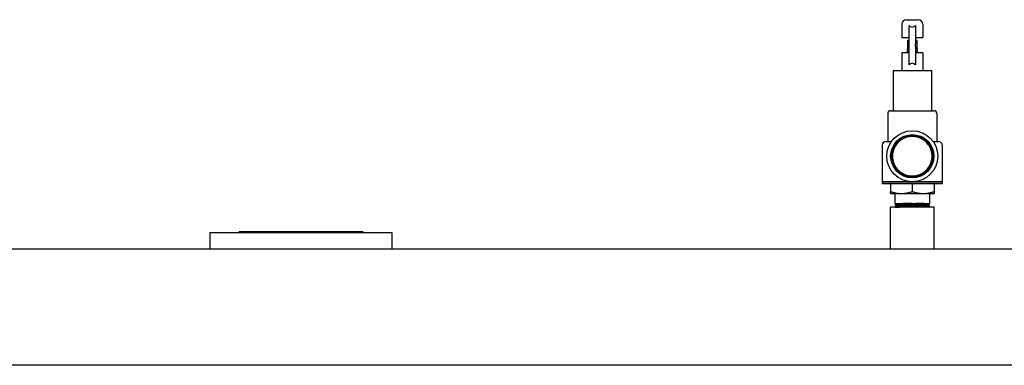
# Model space of a CAD drawing. Header units: inches. Extents: x 12 to 564, y 10 to 374.
# Tile 132 of 158: x 280 to 348, y 190 to 213. Entities that reach past the tile are written whole.
import ezdxf

# ---------------------------------------------------------------- set-up
doc = ezdxf.new("R2010")
doc.units = ezdxf.units.IN
doc.header["$LTSCALE"] = 16
doc.header["$MEASUREMENT"] = 0
doc.layers.add('Visible (ANSI)', color=7, linetype='Continuous', lineweight=30)

msp = doc.modelspace()

# ---------------------------------------------------------------- linework, layer by layer
at = {"layer": 'Visible (ANSI)'}
for p, q in [((341.215, 213.322), (342.027, 213.322)), ((340.902, 213.009), (340.902, 212.103)), ((341.388, 212.924), (341.388, 211.657)), ((341.853, 212.924), (341.853, 211.657)), ((342.34, 213.009), (342.34, 212.103)), ((340.902, 212.103), (341.388, 212.103)), ((341.288, 211.903), (341.288, 211.822)), ((341.288, 211.903), (341.388, 211.903)), ((341.288, 211.822), (341.288, 211.322)), ((341.288, 211.822), (341.388, 211.822)), ((341.853, 212.103), (342.34, 212.103)), ((341.953, 211.903), (341.853, 211.903)), ((341.953, 211.822), (341.853, 211.822)), ((341.953, 211.822), (341.953, 211.903)), ((341.953, 211.322), (341.953, 211.822)), ((341.388, 211.04), (340.902, 211.04)), ((340.902, 211.04), (340.902, 209.822)), ((341.288, 211.134), (341.288, 211.322)), ((341.288, 211.322), (341.388, 211.322)), ((341.288, 211.134), (341.388, 211.134)), ((341.288, 211.04), (341.288, 211.134)), ((341.388, 211.486), (341.388, 211.657)), ((341.388, 211.657), (341.388, 211.486)), ((341.388, 211.486), (341.388, 210.219)), ((341.853, 211.486), (341.853, 211.657)), ((341.853, 211.486), (341.853, 211.657)), ((341.853, 211.486), (341.853, 210.219)), ((341.953, 211.322), (341.853, 211.322)), ((341.953, 211.134), (341.853, 211.134)), ((342.34, 211.04), (341.853, 211.04)), ((341.953, 211.322), (341.953, 211.134)), ((341.953, 211.134), (341.953, 211.04)), ((342.34, 211.04), (342.34, 209.822)), ((340.308, 209.822), (342.933, 209.822)), ((340.308, 209.822), (340.308, 207.103)), ((342.933, 209.822), (342.933, 207.103)), ((340.121, 207.072), (343.121, 207.072)), ((339.933, 206.884), (339.933, 204.978)), ((343.308, 206.884), (343.308, 204.978)), ((339.808, 204.947), (340.185, 204.947)), ((341.621, 205.307), (341.621, 205.303)), ((342.458, 205.158), (342.458, 205.158)), ((343.057, 204.947), (343.433, 204.947)), ((339.558, 204.697), (339.558, 202.202)), ((343.683, 204.697), (343.683, 202.202)), ((339.558, 202.202), (341.489, 202.202)), ((339.558, 202.197), (343.683, 202.197)), ((339.558, 202.197), (339.558, 202.072)), ((339.558, 202.072), (343.683, 202.072)), ((339.568, 202.202), (339.568, 202.197)), ((340.121, 202.072), (340.121, 201.518)), ((341.621, 202.072), (341.621, 201.518)), ((341.753, 202.202), (343.683, 202.202)), ((343.121, 202.072), (343.121, 201.518)), ((343.673, 202.202), (343.673, 202.197)), ((343.683, 202.197), (343.683, 202.072)), ((340.121, 201.384), (340.121, 201.518)), ((340.121, 201.384), (340.871, 201.384)), ((340.433, 201.353), (340.433, 200.697)), ((340.871, 201.384), (342.371, 201.384)), ((342.371, 201.384), (343.121, 201.384)), ((342.808, 201.353), (342.808, 200.697)), ((343.121, 201.518), (343.121, 201.384)), ((343.121, 200.447), (340.121, 200.447)), ((340.121, 197.588), (340.121, 200.447)), ((340.433, 200.697), (342.808, 200.697)), ((340.436, 200.622), (340.435, 200.632)), ((340.436, 200.632), (340.492, 200.664)), ((340.495, 200.588), (340.436, 200.622)), ((340.438, 200.545), (340.495, 200.577)), ((340.438, 200.535), (340.438, 200.545)), ((340.497, 200.501), (340.439, 200.535)), ((340.441, 200.458), (340.498, 200.491)), ((340.441, 200.448), (340.441, 200.458)), ((340.443, 200.447), (340.441, 200.448)), ((340.492, 200.675), (340.454, 200.697)), ((340.492, 200.675), (340.492, 200.664)), ((340.495, 200.588), (340.495, 200.577)), ((340.497, 200.501), (340.497, 200.49)), ((342.802, 200.491), (342.743, 200.457)), ((342.743, 200.457), (342.743, 200.447)), ((342.743, 200.447), (342.743, 200.447)), ((342.804, 200.578), (342.746, 200.544)), ((342.746, 200.544), (342.746, 200.534)), ((342.746, 200.534), (342.802, 200.501)), ((342.807, 200.665), (342.748, 200.631)), ((342.748, 200.631), (342.748, 200.621)), ((342.748, 200.621), (342.805, 200.588)), ((342.77, 200.697), (342.807, 200.675)), ((342.802, 200.492), (342.802, 200.501)), ((342.805, 200.579), (342.805, 200.588)), ((342.807, 200.666), (342.808, 200.675)), ((343.121, 197.588), (343.121, 200.447)), ((293.371, 198.714), (305.871, 198.714)), ((293.371, 198.714), (293.371, 197.588)), ((295.371, 198.774), (303.871, 198.774)), ((295.371, 198.774), (295.371, 198.714)), ((303.871, 198.774), (303.871, 198.714)), ((305.871, 198.714), (305.871, 197.588)), ((211.819, 197.588), (387.423, 197.588)), ((387.423, 189.588), (211.819, 189.588))]:
    msp.add_line(p, q, dxfattribs=at)
for radius in [1.75, 1.486]:
    msp.add_circle((341.621, 203.947), radius, dxfattribs=at)
for centre, radius, start, end in [((341.215, 213.009), 0.312, 90, 180), ((342.027, 213.009), 0.312, 0, 90), ((340.121, 206.884), 0.188, 90, 180), ((340.277, 207.103), 0.0312, 270, 0), ((342.965, 207.103), 0.0312, 180, 270), ((343.121, 206.884), 0.188, 0, 90), ((339.808, 204.697), 0.25, 90, 180), ((339.902, 204.978), 0.0313, 270, 0), ((341.621, 203.947), 1.476, 9.71722, 60.22746), ((343.34, 204.978), 0.0313, 180, 270), ((343.433, 204.697), 0.25, 0, 90), ((340.402, 201.353), 0.0313, 0, 90), ((342.84, 201.353), 0.0313, 90, 180)]:
    msp.add_arc(centre, radius, start, end, dxfattribs=at)
for centre, major_axis, ratio, start_param, end_param in [((341.621, 214.793), (0, -1.975), 0.36397, 5.953782, 6.612588), ((341.621, 208.351), (0, -1.975), 0.36397, 2.81219, 3.470996), ((341.65, 200.48), (1.021, 0.012), 0.00049, 4.683648, 4.79707)]:
    msp.add_ellipse(centre, major_axis=major_axis, ratio=ratio, start_param=start_param, end_param=end_param, dxfattribs=at)
for points, knots in [([(343.076, 204.196), (343.088, 204.122), (343.094, 204.047), (343.095, 203.898), (343.09, 203.824), (343.059, 203.604), (343.016, 203.46), (342.91, 203.239), (342.859, 203.155), (342.744, 203.001), (342.679, 202.931), (342.539, 202.805), (342.464, 202.749), (342.302, 202.652), (342.214, 202.61), (342.034, 202.546), (341.942, 202.523), (341.757, 202.495), (341.664, 202.49), (341.475, 202.498), (341.38, 202.512), (341.195, 202.557), (341.106, 202.589), (340.937, 202.668), (340.858, 202.714), (340.706, 202.825), (340.634, 202.888), (340.506, 203.027), (340.449, 203.102), (340.352, 203.26), (340.311, 203.343), (340.246, 203.518), (340.221, 203.61), (340.191, 203.797), (340.185, 203.892), (340.192, 204.079), (340.204, 204.17), (340.246, 204.35), (340.275, 204.437), (340.352, 204.607), (340.399, 204.689), (340.507, 204.84), (340.567, 204.909), (340.7, 205.035), (340.773, 205.092), (340.93, 205.191), (341.014, 205.233), (341.186, 205.299), (341.274, 205.323), (341.454, 205.355), (341.545, 205.362), (341.683, 205.359), (341.729, 205.356), (341.865, 205.34), (341.955, 205.32), (342.085, 205.278), (342.128, 205.262), (342.254, 205.207), (342.334, 205.162), (342.447, 205.085), (342.483, 205.057), (342.588, 204.968), (342.651, 204.903), (342.796, 204.722), (342.867, 204.599), (342.969, 204.337), (343, 204.2), (343.011, 204.06)], [-23.208202, -23.208202, -23.208202, -23.208202, -22.634992, -22.634992, -22.071266, -22.071266, -20.938298, -20.938298, -20.202293, -20.202293, -19.474087, -19.474087, -18.765816, -18.765816, -18.032855, -18.032855, -17.30972, -17.30972, -16.604774, -16.604774, -15.875027, -15.875027, -15.157033, -15.157033, -14.455273, -14.455273, -13.728903, -13.728903, -13.016094, -13.016094, -12.317361, -12.317361, -11.594519, -11.594519, -10.872268, -10.872268, -10.172357, -10.172357, -9.471888, -9.471888, -8.754244, -8.754244, -8.059162, -8.059162, -7.361062, -7.361062, -6.648123, -6.648123, -5.957747, -5.957747, -5.26187, -5.26187, -4.912092, -4.912092, -4.217632, -4.217632, -3.869227, -3.869227, -3.176144, -3.176144, -2.829053, -2.829053, -2.1373, -2.1373, -1.068237, -1.068237, -0.000001, -0.000001, -0.000001, -0.000001]), ([(341.621, 205.303), (341.488, 205.303), (341.355, 205.283), (341.1, 205.206), (340.978, 205.149), (340.756, 205.001), (340.657, 204.91), (340.487, 204.705), (340.418, 204.589), (340.316, 204.343), (340.283, 204.212), (340.257, 203.947), (340.264, 203.813), (340.315, 203.551), (340.361, 203.424), (340.486, 203.189), (340.567, 203.081), (340.755, 202.892), (340.863, 202.812), (341.098, 202.686), (341.225, 202.641), (341.487, 202.589), (341.621, 202.582), (341.887, 202.608), (342.018, 202.641), (342.264, 202.743), (342.38, 202.812), (342.586, 202.981), (342.677, 203.081), (342.825, 203.303), (342.883, 203.425), (342.96, 203.68), (342.98, 203.813), (342.98, 204.08), (342.96, 204.214), (342.883, 204.469), (342.825, 204.591), (342.677, 204.813), (342.587, 204.913), (342.38, 205.083), (342.265, 205.152), (342.018, 205.254), (341.887, 205.287), (341.621, 205.313), (341.486, 205.307), (341.224, 205.255), (341.097, 205.21), (340.862, 205.084), (340.753, 205.003), (340.564, 204.814), (340.484, 204.706), (340.358, 204.47), (340.312, 204.343), (340.26, 204.081), (340.253, 203.946), (340.279, 203.68), (340.312, 203.549), (340.414, 203.302), (340.484, 203.186), (340.653, 202.98), (340.753, 202.889), (340.975, 202.74), (341.098, 202.682), (341.353, 202.605), (341.487, 202.585), (341.755, 202.585), (341.888, 202.604), (342.144, 202.682), (342.267, 202.74), (342.489, 202.888), (342.589, 202.979), (342.759, 203.186), (342.829, 203.302), (342.931, 203.549), (342.964, 203.68), (342.991, 203.946), (342.984, 204.081), (342.932, 204.344), (342.886, 204.471), (342.76, 204.708), (342.68, 204.816), (342.49, 205.006), (342.382, 205.086), (342.146, 205.213), (342.018, 205.258), (341.756, 205.311), (341.62, 205.317), (341.354, 205.291), (341.223, 205.258), (340.975, 205.156), (340.859, 205.086), (340.652, 204.917), (340.561, 204.816), (340.412, 204.594), (340.354, 204.471), (340.276, 204.215), (340.256, 204.081), (340.256, 203.813), (340.276, 203.679), (340.353, 203.422), (340.411, 203.3), (340.56, 203.077), (340.651, 202.976), (340.858, 202.806), (340.974, 202.736), (341.222, 202.634), (341.354, 202.601), (341.62, 202.574), (341.756, 202.581), (342.019, 202.633), (342.147, 202.679), (342.383, 202.805), (342.492, 202.886), (342.682, 203.075), (342.763, 203.184), (342.89, 203.421), (342.935, 203.548), (342.988, 203.812), (342.994, 203.947), (342.968, 204.214), (342.935, 204.346), (342.833, 204.594), (342.763, 204.71), (342.593, 204.918), (342.492, 205.009), (342.269, 205.159), (342.146, 205.217), (341.889, 205.295), (341.755, 205.315), (341.487, 205.315), (341.352, 205.295), (341.095, 205.217), (340.972, 205.159), (340.749, 205.01), (340.648, 204.919), (340.478, 204.711), (340.408, 204.595), (340.305, 204.346), (340.272, 204.215), (340.245, 203.947), (340.252, 203.811), (340.304, 203.548), (340.35, 203.42), (340.477, 203.183), (340.558, 203.074), (340.748, 202.883), (340.857, 202.802), (341.094, 202.675), (341.222, 202.63), (341.486, 202.577), (341.621, 202.57), (341.889, 202.596), (342.021, 202.629), (342.27, 202.732), (342.386, 202.802), (342.594, 202.973), (342.686, 203.073), (342.835, 203.297), (342.893, 203.42), (342.972, 203.678), (342.992, 203.812), (342.992, 204.081), (342.972, 204.216), (342.894, 204.474), (342.836, 204.597), (342.686, 204.821), (342.595, 204.921), (342.387, 205.092), (342.27, 205.162), (342.021, 205.266), (341.889, 205.299), (341.621, 205.325), (341.485, 205.319), (341.221, 205.266), (341.093, 205.22), (340.855, 205.093), (340.746, 205.012), (340.555, 204.822), (340.474, 204.713), (340.347, 204.475), (340.301, 204.347), (340.248, 204.082), (340.241, 203.946), (340.268, 203.678), (340.301, 203.546), (340.404, 203.297), (340.474, 203.18), (340.645, 202.971), (340.746, 202.88), (340.97, 202.73), (341.093, 202.671), (341.351, 202.593), (341.486, 202.573), (341.756, 202.573), (341.891, 202.593), (342.149, 202.671), (342.272, 202.729), (342.497, 202.879), (342.598, 202.971), (342.769, 203.179), (342.839, 203.296), (342.942, 203.545), (342.976, 203.678), (343.002, 203.946), (342.996, 204.083), (342.943, 204.347), (342.897, 204.476), (342.77, 204.714), (342.689, 204.824), (342.498, 205.015), (342.388, 205.096), (342.15, 205.224), (342.022, 205.27), (341.757, 205.322), (341.62, 205.329), (341.352, 205.303), (341.219, 205.27), (340.969, 205.166), (340.852, 205.096), (340.643, 204.925), (340.552, 204.824), (340.401, 204.599), (340.343, 204.476), (340.264, 204.217), (340.244, 204.082), (340.244, 203.812), (340.264, 203.676), (340.342, 203.418), (340.401, 203.294), (340.551, 203.069), (340.643, 202.968), (340.852, 202.796), (340.969, 202.726), (341.219, 202.622), (341.351, 202.589), (341.62, 202.562), (341.757, 202.569), (342.022, 202.622), (342.151, 202.668), (342.39, 202.795), (342.5, 202.877), (342.691, 203.068), (342.773, 203.178), (342.9, 203.416), (342.946, 203.545), (342.999, 203.811), (343.006, 203.947), (342.98, 204.217), (342.947, 204.349), (342.843, 204.6), (342.773, 204.717), (342.601, 204.926), (342.5, 205.018), (342.275, 205.169), (342.151, 205.227), (341.892, 205.306), (341.756, 205.326), (341.485, 205.326), (341.35, 205.306), (341.091, 205.228), (340.967, 205.169), (340.741, 205.019), (340.64, 204.927), (340.468, 204.718), (340.397, 204.6), (340.294, 204.35), (340.26, 204.217), (340.234, 203.947), (340.24, 203.81), (340.293, 203.544), (340.339, 203.415), (340.467, 203.176), (340.548, 203.066), (340.74, 202.874), (340.85, 202.793), (341.089, 202.665), (341.218, 202.618), (341.484, 202.565), (341.621, 202.558), (341.891, 202.585), (342.024, 202.618), (342.275, 202.722), (342.393, 202.792), (342.603, 202.964), (342.695, 203.066), (342.846, 203.292), (342.904, 203.416), (342.983, 203.675), (343.003, 203.811), (343.004, 204.082), (342.983, 204.218), (342.905, 204.478), (342.846, 204.602), (342.695, 204.828), (342.603, 204.93), (342.393, 205.102), (342.276, 205.173), (342.025, 205.277), (341.892, 205.31), (341.621, 205.337), (341.484, 205.33), (341.218, 205.277), (341.088, 205.231), (340.849, 205.103), (340.738, 205.021), (340.546, 204.829), (340.464, 204.719), (340.336, 204.479), (340.29, 204.35), (340.236, 204.084), (340.23, 203.946), (340.256, 203.676), (340.29, 203.542), (340.393, 203.291), (340.464, 203.173), (340.636, 202.963), (340.738, 202.871), (340.964, 202.719), (341.089, 202.661), (341.349, 202.582), (341.485, 202.561), (341.757, 202.561), (341.893, 202.581), (342.153, 202.66), (342.278, 202.719), (342.504, 202.87), (342.606, 202.962), (342.779, 203.173), (342.849, 203.291), (342.954, 203.542), (342.987, 203.675), (343.014, 203.946), (343.007, 204.084), (342.954, 204.351), (342.908, 204.48), (342.78, 204.721), (342.698, 204.831), (342.505, 205.024), (342.395, 205.106), (342.155, 205.234), (342.025, 205.281), (341.758, 205.334), (341.62, 205.341), (341.349, 205.314), (341.216, 205.281), (340.964, 205.177), (340.846, 205.106), (340.635, 204.933), (340.543, 204.831), (340.391, 204.605), (340.332, 204.48), (340.253, 204.219), (340.233, 204.083), (340.232, 203.81), (340.253, 203.674), (340.332, 203.413), (340.39, 203.289), (340.542, 203.062), (340.634, 202.96), (340.845, 202.787), (340.963, 202.716), (341.215, 202.611), (341.349, 202.578), (341.62, 202.551), (341.758, 202.557), (342.026, 202.61), (342.156, 202.657), (342.396, 202.785), (342.507, 202.868), (342.7, 203.06), (342.782, 203.171), (342.911, 203.412), (342.958, 203.542), (343.011, 203.809), (343.018, 203.947), (342.991, 204.219), (342.958, 204.353), (342.853, 204.605), (342.783, 204.723), (342.609, 204.935), (342.507, 205.027), (342.28, 205.179), (342.155, 205.238), (341.894, 205.318), (341.757, 205.338), (341.484, 205.338), (341.348, 205.318), (341.086, 205.239), (340.961, 205.18), (340.734, 205.028), (340.632, 204.935), (340.458, 204.724), (340.387, 204.606), (340.282, 204.353), (340.249, 204.219), (340.222, 203.947), (340.229, 203.809), (340.282, 203.541), (340.328, 203.411), (340.457, 203.17), (340.539, 203.059), (340.733, 202.865), (340.844, 202.783), (341.085, 202.654), (341.215, 202.607), (341.483, 202.554), (341.621, 202.547), (341.894, 202.573), (342.028, 202.607), (342.281, 202.712), (342.399, 202.783), (342.56, 202.915), (342.612, 202.964), (342.66, 203.018)], [0, 0, 0, 0, 0.0039062, 0.0039062, 0.0078125, 0.0078125, 0.0117188, 0.0117188, 0.015625, 0.015625, 0.0195312, 0.0195312, 0.0234375, 0.0234375, 0.0273438, 0.0273438, 0.03125, 0.03125, 0.0351562, 0.0351562, 0.0390625, 0.0390625, 0.0429688, 0.0429688, 0.046875, 0.046875, 0.0507812, 0.0507812, 0.0546875, 0.0546875, 0.0585938, 0.0585938, 0.0625, 0.0625, 0.0664062, 0.0664062, 0.0703125, 0.0703125, 0.0742188, 0.0742188, 0.078125, 0.078125, 0.0820312, 0.0820312, 0.0859375, 0.0859375, 0.0898438, 0.0898438, 0.09375, 0.09375, 0.0976562, 0.0976562, 0.1015625, 0.1015625, 0.1054688, 0.1054688, 0.109375, 0.109375, 0.1132812, 0.1132812, 0.1171875, 0.1171875, 0.1210938, 0.1210938, 0.125, 0.125, 0.1289062, 0.1289062, 0.1328125, 0.1328125, 0.1367188, 0.1367188, 0.140625, 0.140625, 0.1445312, 0.1445312, 0.1484375, 0.1484375, 0.1523438, 0.1523438, 0.15625, 0.15625, 0.1601562, 0.1601562, 0.1640625, 0.1640625, 0.1679688, 0.1679688, 0.171875, 0.171875, 0.1757812, 0.1757812, 0.1796875, 0.1796875, 0.1835938, 0.1835938, 0.1875, 0.1875, 0.1914062, 0.1914062, 0.1953125, 0.1953125, 0.1992188, 0.1992188, 0.203125, 0.203125, 0.2070312, 0.2070312, 0.2109375, 0.2109375, 0.2148438, 0.2148438, 0.21875, 0.21875, 0.2226562, 0.2226562, 0.2265625, 0.2265625, 0.2304688, 0.2304688, 0.234375, 0.234375, 0.2382812, 0.2382812, 0.2421875, 0.2421875, 0.2460938, 0.2460938, 0.25, 0.25, 0.2539062, 0.2539062, 0.2578125, 0.2578125, 0.2617188, 0.2617188, 0.265625, 0.265625, 0.2695312, 0.2695312, 0.2734375, 0.2734375, 0.2773438, 0.2773438, 0.28125, 0.28125, 0.2851562, 0.2851562, 0.2890625, 0.2890625, 0.2929688, 0.2929688, 0.296875, 0.296875, 0.3007812, 0.3007812, 0.3046875, 0.3046875, 0.3085938, 0.3085938, 0.3125, 0.3125, 0.3164062, 0.3164062, 0.3203125, 0.3203125, 0.3242188, 0.3242188, 0.328125, 0.328125, 0.3320312, 0.3320312, 0.3359375, 0.3359375, 0.3398438, 0.3398438, 0.34375, 0.34375, 0.3476562, 0.3476562, 0.3515625, 0.3515625, 0.3554688, 0.3554688, 0.359375, 0.359375, 0.3632812, 0.3632812, 0.3671875, 0.3671875, 0.3710938, 0.3710938, 0.375, 0.375, 0.3789062, 0.3789062, 0.3828125, 0.3828125, 0.3867187, 0.3867187, 0.390625, 0.390625, 0.3945312, 0.3945312, 0.3984375, 0.3984375, 0.4023438, 0.4023438, 0.40625, 0.40625, 0.4101562, 0.4101562, 0.4140625, 0.4140625, 0.4179688, 0.4179688, 0.421875, 0.421875, 0.4257812, 0.4257812, 0.4296875, 0.4296875, 0.4335938, 0.4335938, 0.4375, 0.4375, 0.4414062, 0.4414062, 0.4453125, 0.4453125, 0.4492188, 0.4492188, 0.453125, 0.453125, 0.4570312, 0.4570312, 0.4609375, 0.4609375, 0.4648437, 0.4648437, 0.46875, 0.46875, 0.4726562, 0.4726562, 0.4765625, 0.4765625, 0.4804688, 0.4804688, 0.484375, 0.484375, 0.4882812, 0.4882812, 0.4921875, 0.4921875, 0.4960938, 0.4960938, 0.5, 0.5, 0.5039062, 0.5039062, 0.5078125, 0.5078125, 0.5117188, 0.5117188, 0.515625, 0.515625, 0.5195312, 0.5195312, 0.5234375, 0.5234375, 0.5273438, 0.5273438, 0.53125, 0.53125, 0.5351562, 0.5351562, 0.5390625, 0.5390625, 0.5429688, 0.5429688, 0.546875, 0.546875, 0.5507812, 0.5507812, 0.5546875, 0.5546875, 0.5585938, 0.5585938, 0.5625, 0.5625, 0.5664062, 0.5664062, 0.5703125, 0.5703125, 0.5742188, 0.5742188, 0.578125, 0.578125, 0.5820312, 0.5820312, 0.5859375, 0.5859375, 0.5898438, 0.5898438, 0.59375, 0.59375, 0.5976562, 0.5976562, 0.6015625, 0.6015625, 0.6054688, 0.6054688, 0.609375, 0.609375, 0.6132812, 0.6132812, 0.6171875, 0.6171875, 0.6210938, 0.6210938, 0.625, 0.625, 0.6289063, 0.6289063, 0.6328125, 0.6328125, 0.6367188, 0.6367188, 0.640625, 0.640625, 0.6445312, 0.6445312, 0.6484375, 0.6484375, 0.6523438, 0.6523438, 0.65625, 0.65625, 0.6601562, 0.6601562, 0.6640625, 0.6640625, 0.6679688, 0.6679688, 0.671875, 0.671875, 0.6757812, 0.6757812, 0.6796875, 0.6796875, 0.6835938, 0.6835938, 0.6875, 0.6875, 0.6914062, 0.6914062, 0.6953125, 0.6953125, 0.6992188, 0.6992188, 0.703125, 0.703125, 0.7070313, 0.7070313, 0.7109375, 0.7109375, 0.7148438, 0.7148438, 0.71875, 0.71875, 0.7226562, 0.7226562, 0.7265625, 0.7265625, 0.7304688, 0.7304688, 0.734375, 0.734375, 0.7382812, 0.7382812, 0.7421875, 0.7421875, 0.7460938, 0.7460938, 0.75, 0.75, 0.7539062, 0.7539062, 0.7578125, 0.7578125, 0.7617188, 0.7617188, 0.765625, 0.765625, 0.7695312, 0.7695312, 0.7734375, 0.7734375, 0.7773438, 0.7773438, 0.78125, 0.78125, 0.7851563, 0.7851563, 0.7890625, 0.7890625, 0.7929688, 0.7929688, 0.796875, 0.796875, 0.8007812, 0.8007812, 0.802822, 0.802822, 0.802822, 0.802822]), ([(342.353, 205.228), (342.409, 205.194), (342.461, 205.157), (342.511, 205.116), (342.525, 205.105), (342.539, 205.094), (342.552, 205.082), (342.587, 205.052), (342.62, 205.02), (342.651, 204.987), (342.695, 204.941), (342.735, 204.892), (342.772, 204.841), (342.791, 204.815), (342.809, 204.789), (342.826, 204.762), (342.828, 204.759), (342.829, 204.757), (342.83, 204.755), (342.846, 204.73), (342.861, 204.705), (342.875, 204.679), (342.905, 204.623), (342.931, 204.566), (342.954, 204.507), (342.972, 204.46), (342.987, 204.413), (343, 204.365), (343.003, 204.352), (343.007, 204.338), (343.01, 204.325), (343.018, 204.294), (343.024, 204.262), (343.029, 204.231), (343.035, 204.199), (343.039, 204.168), (343.042, 204.136), (343.048, 204.073), (343.05, 204.01), (343.048, 203.947)], [0, 0, 0, 0, 0.0048801, 0.0048801, 0.0048801, 0.00624799, 0.00624799, 0.00624799, 0.00976019, 0.00976019, 0.00976019, 0.01464029, 0.01464029, 0.01464029, 0.01708034, 0.01708034, 0.01708034, 0.01728482, 0.01728482, 0.01728482, 0.01952039, 0.01952039, 0.01952039, 0.02440049, 0.02440049, 0.02440049, 0.028219, 0.028219, 0.028219, 0.02928058, 0.02928058, 0.02928058, 0.03172063, 0.03172063, 0.03172063, 0.03416068, 0.03416068, 0.03416068, 0.03904078, 0.03904078, 0.03904078, 0.03904078]), ([(343.085, 204.131), (343.078, 204.182), (343.069, 204.233), (343.049, 204.32), (343.039, 204.357), (343.019, 204.419), (343.011, 204.443), (342.984, 204.515), (342.963, 204.563), (342.922, 204.645), (342.902, 204.681), (342.866, 204.74), (342.85, 204.763), (342.819, 204.809), (342.802, 204.832), (342.755, 204.893), (342.722, 204.931), (342.659, 204.997), (342.629, 205.026), (342.578, 205.07), (342.559, 205.087), (342.48, 205.149), (342.418, 205.191), (342.354, 205.228)], [-3.473131, -3.473131, -3.473131, -3.473131, -3.080739, -3.080739, -2.788362, -2.788362, -2.592264, -2.592264, -2.199123, -2.199123, -1.888338, -1.888338, -1.673262, -1.673262, -1.461398, -1.461398, -1.083436, -1.083436, -0.764773, -0.764773, -0.568411, -0.568411, -0.00142, -0.00142, -0.00142, -0.00142]), ([(343.011, 204.06), (343.026, 203.868), (343.001, 203.687), (342.92, 203.431), (342.88, 203.341), (342.783, 203.17), (342.725, 203.091), (342.66, 203.018)], [-2.782359, -2.782359, -2.782359, -2.782359, -1.491141, -1.491141, -0.746519, -0.746519, -0.000001, -0.000001, -0.000001, -0.000001]), ([(343.048, 203.947), (343.046, 203.86), (343.035, 203.774), (342.998, 203.607), (342.973, 203.525), (342.907, 203.368), (342.867, 203.292), (342.773, 203.148), (342.719, 203.08), (342.66, 203.018)], [0.000001, 0.000001, 0.000001, 0.000001, 0.659665, 0.659665, 1.308743, 1.308743, 1.966782, 1.966782, 2.622487, 2.622487, 2.622487, 2.622487]), ([(340.436, 200.622), (340.435, 200.622), (340.436, 200.622), (340.438, 200.623), (340.439, 200.623), (340.446, 200.624), (340.453, 200.624), (340.467, 200.625), (340.475, 200.626), (340.492, 200.626), (340.502, 200.627), (340.519, 200.627), (340.527, 200.628), (340.543, 200.628), (340.552, 200.628), (340.578, 200.629), (340.595, 200.629), (340.629, 200.63), (340.645, 200.63), (340.677, 200.631), (340.693, 200.631), (340.735, 200.632), (340.763, 200.633), (340.814, 200.633), (340.837, 200.634), (340.885, 200.635), (340.908, 200.635), (340.948, 200.635), (340.964, 200.636), (340.999, 200.636), (341.017, 200.636), (341.067, 200.637), (341.098, 200.637), (341.157, 200.638), (341.183, 200.639), (341.234, 200.639), (341.259, 200.639), (341.323, 200.64), (341.362, 200.641), (341.433, 200.642), (341.464, 200.642), (341.525, 200.643), (341.555, 200.643), (341.604, 200.644), (341.623, 200.644), (341.664, 200.644), (341.686, 200.645), (341.743, 200.645), (341.778, 200.646), (341.841, 200.646), (341.869, 200.647), (341.922, 200.647), (341.948, 200.648), (342.011, 200.648), (342.049, 200.649), (342.115, 200.65), (342.144, 200.65), (342.198, 200.651), (342.224, 200.651), (342.266, 200.652), (342.282, 200.652), (342.315, 200.652), (342.333, 200.653), (342.378, 200.653), (342.405, 200.654), (342.452, 200.655), (342.472, 200.655), (342.509, 200.655), (342.526, 200.656), (342.568, 200.657), (342.592, 200.657), (342.631, 200.658), (342.647, 200.658), (342.677, 200.659), (342.69, 200.659), (342.71, 200.66), (342.718, 200.66), (342.733, 200.661), (342.74, 200.661), (342.758, 200.662), (342.768, 200.662), (342.782, 200.663), (342.788, 200.663), (342.797, 200.664), (342.8, 200.664), (342.806, 200.665), (342.807, 200.665), (342.807, 200.666)], [79.923868, 79.923868, 79.923868, 79.923868, 80.100772, 80.100772, 80.298625, 80.298625, 80.606146, 80.606146, 80.84633, 80.84633, 81.074795, 81.074795, 81.220839, 81.220839, 81.386602, 81.386602, 81.655632, 81.655632, 81.873738, 81.873738, 82.072099, 82.072099, 82.379606, 82.379606, 82.619782, 82.619782, 82.848174, 82.848174, 82.994338, 82.994338, 83.1598, 83.1598, 83.429077, 83.429077, 83.647063, 83.647063, 83.845999, 83.845999, 84.153499, 84.153499, 84.393666, 84.393666, 84.621993, 84.621993, 84.768271, 84.768271, 84.933447, 84.933447, 85.202892, 85.202892, 85.420742, 85.420742, 85.620324, 85.620324, 85.927821, 85.927821, 86.16798, 86.16798, 86.396246, 86.396246, 86.542632, 86.542632, 86.707532, 86.707532, 86.977066, 86.977066, 87.194759, 87.194759, 87.395074, 87.395074, 87.702566, 87.702566, 87.942718, 87.942718, 88.170923, 88.170923, 88.317418, 88.317418, 88.482044, 88.482044, 88.75158, 88.75158, 88.969088, 88.969088, 89.170244, 89.170244, 89.446372, 89.446372, 89.446372, 89.446372]), ([(340.486, 200.636), (340.461, 200.635), (340.445, 200.634), (340.439, 200.633), (340.436, 200.632), (340.435, 200.632), (340.435, 200.632)], [0, 0, 0, 0, 0.25, 0.25, 0.25, 0.3333335, 0.3333335, 0.3333335, 0.3333335]), ([(340.439, 200.535), (340.438, 200.535), (340.438, 200.535), (340.44, 200.536), (340.443, 200.536), (340.451, 200.537), (340.457, 200.538), (340.466, 200.538), (340.468, 200.538), (340.482, 200.539), (340.499, 200.54), (340.53, 200.541), (340.543, 200.541), (340.565, 200.542), (340.575, 200.542), (340.605, 200.543), (340.626, 200.543), (340.666, 200.544), (340.686, 200.544), (340.724, 200.545), (340.744, 200.545), (340.777, 200.546), (340.791, 200.546), (340.824, 200.547), (340.843, 200.547), (340.887, 200.548), (340.911, 200.548), (340.961, 200.549), (340.985, 200.549), (341.03, 200.55), (341.05, 200.55), (341.106, 200.551), (341.142, 200.551), (341.209, 200.552), (341.239, 200.552), (341.298, 200.553), (341.327, 200.553), (341.375, 200.554), (341.393, 200.554), (341.434, 200.555), (341.456, 200.555), (341.512, 200.556), (341.547, 200.556), (341.61, 200.557), (341.639, 200.557), (341.693, 200.558), (341.719, 200.558), (341.785, 200.559), (341.825, 200.559), (341.895, 200.56), (341.926, 200.56), (341.985, 200.561), (342.014, 200.562), (342.059, 200.562), (342.077, 200.562), (342.115, 200.563), (342.135, 200.563), (342.186, 200.564), (342.216, 200.564), (342.27, 200.565), (342.293, 200.565), (342.338, 200.566), (342.358, 200.566), (342.409, 200.567), (342.438, 200.567), (342.489, 200.568), (342.51, 200.569), (342.549, 200.569), (342.568, 200.57), (342.596, 200.57), (342.607, 200.57), (342.629, 200.571), (342.641, 200.571), (342.669, 200.572), (342.684, 200.572), (342.711, 200.573), (342.722, 200.573), (342.74, 200.574), (342.749, 200.574), (342.767, 200.575), (342.777, 200.576), (342.79, 200.576), (342.795, 200.577), (342.801, 200.577), (342.803, 200.578), (342.805, 200.578), (342.805, 200.578), (342.805, 200.579)], [61.03288, 61.03288, 61.03288, 61.03288, 61.179031, 61.179031, 61.455725, 61.455725, 61.717225, 61.717225, 61.786539, 61.786539, 62.208178, 62.208178, 62.446247, 62.446247, 62.607458, 62.607458, 62.911388, 62.911388, 63.154438, 63.154438, 63.37792, 63.37792, 63.524161, 63.524161, 63.721256, 63.721256, 63.958069, 63.958069, 64.183724, 64.183724, 64.356365, 64.356365, 64.663985, 64.663985, 64.904257, 64.904257, 65.133386, 65.133386, 65.278364, 65.278364, 65.446895, 65.446895, 65.711767, 65.711767, 65.930294, 65.930294, 66.126212, 66.126212, 66.434152, 66.434152, 66.674443, 66.674443, 66.903909, 66.903909, 67.048578, 67.048578, 67.217642, 67.217642, 67.481656, 67.481656, 67.700148, 67.700148, 67.896286, 67.896286, 68.204174, 68.204174, 68.444449, 68.444449, 68.673783, 68.673783, 68.818626, 68.818626, 68.987257, 68.987257, 69.252068, 69.252068, 69.470564, 69.470564, 69.666767, 69.666767, 69.974571, 69.974571, 70.21483, 70.21483, 70.443997, 70.443997, 70.532374, 70.532374, 70.532374, 70.532374]), ([(340.528, 200.55), (340.484, 200.549), (340.455, 200.547), (340.44, 200.545), (340.438, 200.545), (340.438, 200.545)], [0, 0, 0, 0, 0.5, 0.5, 0.6666677, 0.6666677, 0.6666677, 0.6666677]), ([(340.441, 200.448), (340.441, 200.448), (340.441, 200.448), (340.441, 200.448), (340.441, 200.448), (340.442, 200.449), (340.444, 200.449), (340.451, 200.45), (340.455, 200.45), (340.468, 200.451), (340.477, 200.452), (340.492, 200.452), (340.497, 200.452), (340.511, 200.453), (340.522, 200.453), (340.546, 200.454), (340.559, 200.454), (340.593, 200.455), (340.613, 200.456), (340.649, 200.456), (340.664, 200.457), (340.696, 200.457), (340.714, 200.458), (340.755, 200.458), (340.779, 200.459), (340.819, 200.46), (340.836, 200.46), (340.868, 200.46), (340.883, 200.461), (340.922, 200.461), (340.946, 200.461), (340.998, 200.462), (341.025, 200.463), (341.088, 200.463), (341.125, 200.464), (341.184, 200.465), (341.207, 200.465), (341.257, 200.466), (341.285, 200.466), (341.354, 200.467), (341.397, 200.467), (341.457, 200.468), (341.475, 200.468), (341.516, 200.469), (341.54, 200.469), (341.594, 200.47), (341.624, 200.47), (341.689, 200.471), (341.724, 200.471), (341.783, 200.472), (341.805, 200.472), (341.846, 200.473), (341.865, 200.473), (341.916, 200.473), (341.948, 200.474), (342.011, 200.475), (342.04, 200.475), (342.097, 200.476), (342.124, 200.476), (342.167, 200.477), (342.184, 200.477), (342.222, 200.477), (342.244, 200.478), (342.291, 200.478), (342.316, 200.479), (342.364, 200.479), (342.386, 200.48), (342.426, 200.48), (342.444, 200.481), (342.49, 200.481), (342.516, 200.482), (342.561, 200.483), (342.58, 200.483), (342.615, 200.484), (342.631, 200.484), (342.655, 200.485), (342.664, 200.485), (342.683, 200.485), (342.693, 200.486), (342.715, 200.486), (342.728, 200.487), (342.748, 200.487), (342.757, 200.488), (342.77, 200.488), (342.776, 200.489), (342.79, 200.49), (342.796, 200.49), (342.801, 200.491), (342.802, 200.491), (342.802, 200.492)], [42.191272, 42.191272, 42.191272, 42.191272, 42.192479, 42.192479, 42.336827, 42.336827, 42.559943, 42.559943, 42.80086, 42.80086, 43.097598, 43.097598, 43.21658, 43.21658, 43.447035, 43.447035, 43.6875, 43.6875, 43.995597, 43.995597, 44.185741, 44.185741, 44.40548, 44.40548, 44.661914, 44.661914, 44.837105, 44.837105, 44.980727, 44.980727, 45.211526, 45.211526, 45.452005, 45.452005, 45.761262, 45.761262, 45.94405, 45.94405, 46.165798, 46.165798, 46.494396, 46.494396, 46.630191, 46.630191, 46.813801, 46.813801, 47.039823, 47.039823, 47.310688, 47.310688, 47.48528, 47.48528, 47.628947, 47.628947, 47.884466, 47.884466, 48.126491, 48.126491, 48.349694, 48.349694, 48.496321, 48.496321, 48.68501, 48.68501, 48.922512, 48.922512, 49.142943, 49.142943, 49.330646, 49.330646, 49.637935, 49.637935, 49.878258, 49.878258, 50.107513, 50.107513, 50.252035, 50.252035, 50.422211, 50.422211, 50.683659, 50.683659, 50.902188, 50.902188, 51.097423, 51.097423, 51.456845, 51.456845, 51.666169, 51.666169, 51.666169, 51.666169]), ([(340.58, 200.464), (340.525, 200.463), (340.486, 200.462), (340.448, 200.459), (340.441, 200.459), (340.441, 200.458)], [0, 0, 0, 0, 0.5, 0.5, 0.8333323, 0.8333323, 0.8333323, 0.8333323]), ([(342.42, 200.697), (342.341, 200.695), (342.251, 200.694), (342.153, 200.693), (342.056, 200.691), (341.95, 200.69), (341.841, 200.689), (341.732, 200.687), (341.621, 200.686), (341.51, 200.685), (341.4, 200.683), (341.291, 200.682), (341.189, 200.68), (341.086, 200.679), (340.99, 200.678), (340.904, 200.676), (340.819, 200.675), (340.743, 200.674), (340.682, 200.672), (340.62, 200.671), (340.573, 200.67), (340.54, 200.668), (340.511, 200.667), (340.494, 200.666), (340.492, 200.664)], [0.03125, 0.03125, 0.03125, 0.03125, 0.03515625, 0.03515625, 0.03515625, 0.0390625, 0.0390625, 0.0390625, 0.04296875, 0.04296875, 0.04296875, 0.046875, 0.046875, 0.046875, 0.05078125, 0.05078125, 0.05078125, 0.0546875, 0.0546875, 0.0546875, 0.05859375, 0.05859375, 0.05859375, 0.062215, 0.062215, 0.062215, 0.062215]), ([(341.621, 200.697), (341.584, 200.696), (341.547, 200.696), (341.4, 200.694), (341.291, 200.693), (341.086, 200.69), (340.99, 200.689), (340.819, 200.686), (340.743, 200.685), (340.62, 200.682), (340.573, 200.68), (340.508, 200.678), (340.492, 200.676), (340.492, 200.675)], [0.04166667, 0.04166667, 0.04166667, 0.04166667, 0.04296875, 0.04296875, 0.046875, 0.046875, 0.05078125, 0.05078125, 0.0546875, 0.0546875, 0.05859375, 0.05859375, 0.06249497, 0.06249497, 0.06249497, 0.06249497]), ([(342.748, 200.631), (342.748, 200.631), (342.746, 200.631), (342.732, 200.629), (342.705, 200.627), (342.62, 200.625), (342.563, 200.623), (342.422, 200.621), (342.339, 200.619), (342.155, 200.617), (342.054, 200.615), (341.842, 200.613), (341.732, 200.611), (341.51, 200.608), (341.4, 200.607), (341.188, 200.604), (341.087, 200.603), (340.903, 200.6), (340.82, 200.599), (340.68, 200.596), (340.622, 200.595), (340.538, 200.592), (340.511, 200.591), (340.496, 200.589), (340.495, 200.589), (340.495, 200.588)], [0.10444609, 0.10444609, 0.10444609, 0.10444609, 0.10546875, 0.10546875, 0.109375, 0.109375, 0.11328125, 0.11328125, 0.1171875, 0.1171875, 0.12109375, 0.12109375, 0.125, 0.125, 0.12890625, 0.12890625, 0.1328125, 0.1328125, 0.13671875, 0.13671875, 0.140625, 0.140625, 0.14453125, 0.14453125, 0.14582616, 0.14582616, 0.14582616, 0.14582616]), ([(342.748, 200.621), (342.748, 200.62), (342.747, 200.62), (342.743, 200.619), (342.732, 200.618), (342.705, 200.617), (342.663, 200.615), (342.62, 200.614), (342.563, 200.613), (342.492, 200.611), (342.422, 200.61), (342.339, 200.608), (342.247, 200.607), (342.155, 200.606), (342.054, 200.604), (341.948, 200.603), (341.842, 200.602), (341.732, 200.6), (341.621, 200.599), (341.51, 200.598), (341.4, 200.596), (341.294, 200.595), (341.188, 200.593), (341.087, 200.592), (340.995, 200.591), (340.903, 200.589), (340.82, 200.588), (340.75, 200.587), (340.68, 200.585), (340.622, 200.584), (340.58, 200.583), (340.538, 200.581), (340.511, 200.58), (340.5, 200.579), (340.497, 200.578), (340.495, 200.578), (340.495, 200.577)], [0.10416368, 0.10416368, 0.10416368, 0.10416368, 0.10546875, 0.10546875, 0.10546875, 0.109375, 0.109375, 0.109375, 0.11328125, 0.11328125, 0.11328125, 0.1171875, 0.1171875, 0.1171875, 0.12109375, 0.12109375, 0.12109375, 0.125, 0.125, 0.125, 0.12890625, 0.12890625, 0.12890625, 0.1328125, 0.1328125, 0.1328125, 0.13671875, 0.13671875, 0.13671875, 0.140625, 0.140625, 0.140625, 0.14453125, 0.14453125, 0.14453125, 0.14554343, 0.14554343, 0.14554343, 0.14554343]), ([(342.746, 200.544), (342.743, 200.543), (342.727, 200.542), (342.665, 200.539), (342.617, 200.538), (342.495, 200.535), (342.42, 200.534), (342.249, 200.531), (342.153, 200.53), (341.949, 200.527), (341.841, 200.526), (341.621, 200.523), (341.51, 200.521), (341.293, 200.519), (341.188, 200.517), (340.994, 200.515), (340.904, 200.513), (340.748, 200.511), (340.682, 200.509), (340.578, 200.507), (340.54, 200.505), (340.505, 200.503), (340.497, 200.502), (340.497, 200.501)], [0.18777592, 0.18777592, 0.18777592, 0.18777592, 0.19140625, 0.19140625, 0.1953125, 0.1953125, 0.19921875, 0.19921875, 0.203125, 0.203125, 0.20703125, 0.20703125, 0.2109375, 0.2109375, 0.21484375, 0.21484375, 0.21875, 0.21875, 0.22265625, 0.22265625, 0.2265625, 0.2265625, 0.22916366, 0.22916366, 0.22916366, 0.22916366]), ([(342.746, 200.534), (342.746, 200.534), (342.746, 200.534), (342.746, 200.534), (342.746, 200.532), (342.729, 200.531), (342.697, 200.53), (342.665, 200.528), (342.617, 200.527), (342.556, 200.526), (342.495, 200.524), (342.42, 200.523), (342.334, 200.521), (342.249, 200.52), (342.153, 200.519), (342.051, 200.517), (341.949, 200.516), (341.841, 200.515), (341.731, 200.513), (341.621, 200.512), (341.51, 200.511), (341.402, 200.509), (341.293, 200.508), (341.188, 200.507), (341.091, 200.505), (340.994, 200.504), (340.904, 200.502), (340.826, 200.501), (340.748, 200.5), (340.682, 200.498), (340.63, 200.497), (340.578, 200.496), (340.54, 200.494), (340.519, 200.493), (340.506, 200.492), (340.499, 200.491), (340.498, 200.491)], [0.18749496, 0.18749496, 0.18749496, 0.18749496, 0.1875, 0.1875, 0.1875, 0.19140625, 0.19140625, 0.19140625, 0.1953125, 0.1953125, 0.1953125, 0.19921875, 0.19921875, 0.19921875, 0.203125, 0.203125, 0.203125, 0.20703125, 0.20703125, 0.20703125, 0.2109375, 0.2109375, 0.2109375, 0.21484375, 0.21484375, 0.21484375, 0.21875, 0.21875, 0.21875, 0.22265625, 0.22265625, 0.22265625, 0.2265625, 0.2265625, 0.2265625, 0.22887994, 0.22887994, 0.22887994, 0.22887994]), ([(341.064, 200.473), (340.962, 200.471), (340.868, 200.47), (340.704, 200.467), (340.635, 200.466), (340.58, 200.464)], [0, 0, 0, 0, 0.5, 0.5, 1, 1, 1, 1]), ([(341.167, 200.648), (341.059, 200.646), (340.959, 200.645), (340.779, 200.642), (340.7, 200.641), (340.635, 200.64)], [0, 0, 0, 0, 0.5, 0.5, 1, 1, 1, 1]), ([(341.277, 200.562), (341.166, 200.561), (341.06, 200.56), (340.867, 200.557), (340.78, 200.555), (340.706, 200.554)], [0, 0, 0, 0, 0.5, 0.5, 1, 1, 1, 1]), ([(341.621, 200.479), (341.524, 200.478), (341.428, 200.477), (341.24, 200.475), (341.15, 200.474), (341.064, 200.473)], [0.1666667, 0.1666667, 0.1666667, 0.1666667, 0.5833333, 0.5833333, 1, 1, 1, 1]), ([(341.621, 200.653), (341.543, 200.652), (341.466, 200.651), (341.313, 200.65), (341.239, 200.649), (341.167, 200.648)], [0.5555556, 0.5555556, 0.5555556, 0.5555556, 0.7777778, 0.7777778, 1, 1, 1, 1]), ([(342.18, 200.66), (342.095, 200.659), (342.003, 200.658), (341.815, 200.656), (341.718, 200.654), (341.621, 200.653)], [0, 0, 0, 0, 0.2777778, 0.2777778, 0.5555556, 0.5555556, 0.5555556, 0.5555556]), ([(342.278, 200.574), (342.182, 200.573), (342.076, 200.572), (341.853, 200.569), (341.737, 200.568), (341.621, 200.566)], [0, 0, 0, 0, 0.5, 0.5, 1, 1, 1, 1]), ([(342.37, 200.489), (342.28, 200.488), (342.18, 200.486), (341.966, 200.483), (341.852, 200.482), (341.737, 200.481)], [0, 0, 0, 0, 0.5, 0.5, 1, 1, 1, 1]), ([(342.743, 200.457), (342.741, 200.457), (342.734, 200.456), (342.7, 200.454), (342.662, 200.452), (342.558, 200.449), (342.492, 200.448), (342.414, 200.447), (342.414, 200.447), (342.414, 200.447)], [0.2711102, 0.2711102, 0.2711102, 0.2711102, 0.2734375, 0.2734375, 0.27734375, 0.27734375, 0.28125, 0.28125, 0.28125, 0.28125, 0.28125, 0.28125]), ([(342.785, 200.672), (342.762, 200.671), (342.722, 200.67), (342.612, 200.667), (342.542, 200.665), (342.46, 200.664)], [0, 0, 0, 0, 0.5, 0.5, 1, 1, 1, 1]), ([(342.799, 200.587), (342.788, 200.585), (342.759, 200.584), (342.67, 200.581), (342.61, 200.58), (342.536, 200.579)], [0, 0, 0, 0, 0.5, 0.5, 1, 1, 1, 1]), ([(342.802, 200.501), (342.802, 200.5), (342.785, 200.498), (342.718, 200.496), (342.667, 200.494), (342.603, 200.493)], [0, 0, 0, 0, 0.5, 0.5, 1, 1, 1, 1])]:
    msp.add_open_spline(points, degree=3, knots=knots, dxfattribs=at)
for points in [[(342.353, 205.228), (342.354, 205.228), (342.354, 205.228), (342.354, 205.228)], [(340.635, 200.64), (340.57, 200.638), (340.52, 200.637), (340.486, 200.636)], [(340.706, 200.554), (340.633, 200.553), (340.572, 200.551), (340.528, 200.55)], [(341.621, 200.566), (341.505, 200.565), (341.389, 200.564), (341.277, 200.562)], [(342.46, 200.664), (342.377, 200.663), (342.283, 200.661), (342.18, 200.66)], [(342.536, 200.579), (342.462, 200.577), (342.375, 200.576), (342.278, 200.574)], [(342.603, 200.493), (342.539, 200.492), (342.46, 200.49), (342.37, 200.489)], [(342.743, 200.447), (342.743, 200.447), (342.743, 200.447), (342.743, 200.447)], [(342.807, 200.675), (342.809, 200.674), (342.802, 200.673), (342.785, 200.672)], [(342.805, 200.588), (342.806, 200.588), (342.804, 200.587), (342.799, 200.587)], [(342.802, 200.501), (342.802, 200.501), (342.802, 200.501), (342.802, 200.501)]]:
    msp.add_open_spline(points, degree=3, dxfattribs=at)
for points, weights in [([(340.121, 201.518), (340.523, 201.384), (340.871, 201.384)], [1.31773173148, 1.41965863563, 1.41965863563]), ([(340.871, 201.384), (341.219, 201.384), (341.621, 201.518)], [1.41965863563, 1.41965863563, 1.31773173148]), ([(341.621, 201.518), (342.023, 201.384), (342.371, 201.384)], [1.31773173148, 1.41965863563, 1.41965863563]), ([(342.371, 201.384), (342.719, 201.384), (343.121, 201.518)], [1.41965863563, 1.41965863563, 1.31773173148])]:
    msp.add_rational_spline(points, weights, degree=2, dxfattribs=at)

doc.saveas('drawing.dxf')
